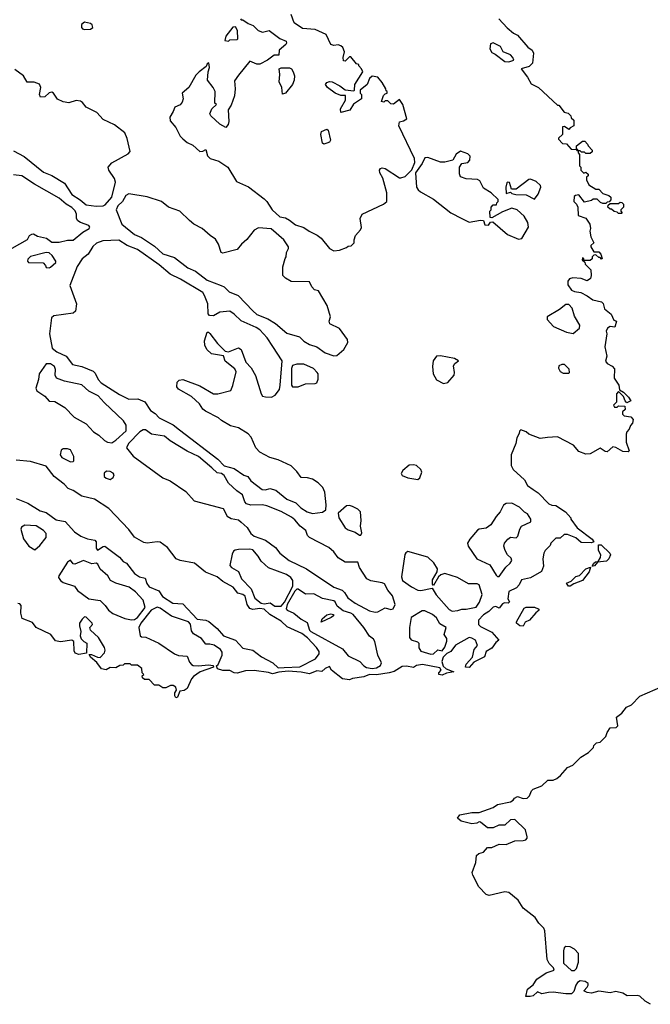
# Model space of a CAD drawing. Extents: x 2029826 to 2248070, y 228728 to 402406.
# Tile 210 of 256: x 2111769 to 2116198, y 361200 to 368110. Entities that reach past the tile are written whole.
import ezdxf

# ---------------------------------------------------------------- set-up
doc = ezdxf.new("R2010")
doc.units = 0

msp = doc.modelspace()

# ---------------------------------------------------------------- linework, layer by layer
at = {"layer": '0CON10XD'}
for points in [[(2113975, 366487.5), (2114015, 366492.5), (2114065, 366510), (2114075, 366520), (2114097, 366523), (2114117, 366543), (2114116.7, 366565), (2114126.7, 366595), (2114162.5, 366635), (2114169.3, 366650.7), (2114158.8, 366715), (2114174.1, 366745.9), (2114323.6, 366816.4), (2114347.5, 366835), (2114348, 366895), (2114318.8, 366998.8), (2114298, 367035), (2114296.2, 367055), (2114303.8, 367065), (2114315, 367070), (2114335, 367066.2), (2114435, 367000), (2114445, 367000), (2114475, 367010), (2114523, 367057), (2114543, 367107), (2114542.5, 367135), (2114431.2, 367365), (2114435, 367392.5), (2114465, 367400), (2114487.5, 367415), (2114460, 367515), (2114435, 367550), (2114395, 367517.5), (2114375, 367520), (2114355, 367540), (2114335, 367540), (2114325, 367530), (2114310, 367535), (2114323, 367577), (2114335, 367590), (2114350, 367595), (2114350, 367605), (2114341.7, 367611.7), (2114340, 367625), (2114315, 367670), (2114285, 367707.5), (2114245, 367712.5), (2114225, 367697.5), (2114210, 367655), (2114160, 367615), (2114160, 367595), (2114170, 367585), (2114170, 367555), (2114113.6, 367516.4), (2114087.5, 367475), (2114025, 367457.5), (2114021.2, 367485), (2114057.5, 367545), (2114057, 367577), (2114025, 367577.5), (2113985, 367593.8), (2113930, 367635), (2113916.7, 367655), (2113925, 367670), (2113945, 367676.7), (2113963, 367673), (2114017.5, 367645), (2114055, 367617.5), (2114115, 367610), (2114120, 367615), (2114122.5, 367655), (2114177.5, 367745), (2114170, 367765), (2114150, 367785), (2114150, 367795), (2114135, 367800), (2114095, 367850), (2114085, 367850), (2114055, 367820), (2114041.7, 367821.7), (2114040, 367845), (2114050, 367885), (2114037.5, 367915), (2114025, 367926.7), (2114005, 367933.3), (2113975, 367929.2), (2113955, 367936.2), (2113920, 368005), (2113845, 368042), (2113755, 368047.5), (2113697, 368087), (2113675, 368147.5)], [(2112225, 368040), (2112265, 368042.5), (2112282.5, 368055), (2112277.5, 368075), (2112265, 368083.3), (2112225, 368093.3), (2112203.9, 368076.1), (2112202.5, 368055), (2112210, 368045), (2112225, 368040)], [(2113320, 368115), (2113325, 368110), (2113335, 368110), (2113372.3, 368082.3), (2113408.8, 368068.8), (2113443.3, 368035), (2113475, 368022.5), (2113520, 368035), (2113595, 367977.5), (2113639.3, 367959.3), (2113642.5, 367945), (2113637.5, 367935), (2113590, 367895), (2113588.3, 367861.7), (2113555, 367860), (2113510, 367825), (2113455, 367797.5), (2113435, 367797.5), (2113385, 367820), (2113305, 367720), (2113278.3, 367681.7), (2113282.5, 367625), (2113276.2, 367575), (2113255, 367510), (2113233, 367477), (2113236.7, 367395), (2113232.5, 367375), (2113216.1, 367353.9), (2113175, 367376), (2113111.2, 367435), (2113105, 367450), (2113117.5, 367485), (2113150, 367515), (2113140, 367525), (2113142.5, 367605), (2113127.5, 367635), (2113087.5, 367685), (2113092.5, 367745), (2113102.5, 367775), (2113097, 367807), (2113085, 367800), (2113078.8, 367781.2), (2113028.8, 367745), (2113005, 367720), (2112956.1, 367633.9), (2112910, 367595), (2112916.7, 367555), (2112909.1, 367530.9), (2112895, 367512), (2112857.5, 367495), (2112846.7, 367465), (2112823.3, 367425), (2112825, 367400), (2112865, 367352.5), (2112895, 367293.3), (2112913.6, 367273.6), (2112945, 367249.2), (2112985, 367230), (2113035, 367183.8), (2113053.9, 367186.1), (2113075, 367200), (2113088.8, 367155), (2113105.9, 367135.9), (2113166.8, 367116.8), (2113231.2, 367075), (2113292.5, 366975), (2113376.1, 366936.1), (2113485, 366853.3), (2113503.3, 366835), (2113541.2, 366775), (2113595, 366726.2), (2113635, 366718.8), (2113664.1, 366704.1), (2113705, 366671.2), (2113765, 366652), (2113802.5, 366625), (2113858.8, 366598.8), (2113885.9, 366575.9), (2113945, 366503.8), (2113975, 366487.5)], [(2113235, 367960), (2113245, 367967.5), (2113295, 367970), (2113300, 367975), (2113297.5, 368035), (2113285, 368060), (2113265, 368057.5), (2113217.5, 367995), (2113210, 367965), (2113235, 367960)], [(2115133.3, 368115), (2115192.7, 368052.7), (2115235.9, 368015.9), (2115265, 368002.5), (2115338.3, 367918.3), (2115367.5, 367895), (2115376.7, 367875), (2115370, 367805), (2115347.7, 367782.3), (2115290, 367765), (2115336.1, 367706.1), (2115360.3, 367660.3), (2115413.3, 367635), (2115545, 367510), (2115555, 367510), (2115591.7, 367461.7), (2115620, 367455), (2115640, 367435), (2115641.7, 367421.7), (2115660, 367405), (2115660, 367365), (2115635, 367350), (2115625, 367340), (2115595, 367360), (2115581.7, 367358.3), (2115580, 367305), (2115551.7, 367278.3), (2115551.7, 367271.7), (2115581.7, 367241.7), (2115608.3, 367238.3), (2115641.7, 367201.7), (2115680, 367200), (2115681.7, 367191.7), (2115690, 367190), (2115690, 367175), (2115700, 367165), (2115700, 367085), (2115710, 367075), (2115710, 367055), (2115731.7, 367031.7), (2115745, 367040), (2115760, 367025), (2115760, 367015), (2115750, 367005), (2115750, 366985), (2115765, 366950), (2115815, 366920), (2115835, 366920), (2115865, 366890), (2115907, 366877), (2115920, 366865), (2115920, 366845), (2115908.3, 366831.7), (2115895, 366830), (2115885, 366820), (2115865, 366820), (2115847, 366827), (2115825, 366850), (2115795, 366850), (2115785, 366840), (2115735, 366830), (2115695, 366880), (2115673, 366877), (2115661.7, 366868.3), (2115660, 366835), (2115680, 366815), (2115687.5, 366795), (2115690, 366735), (2115745, 366717.5), (2115772.5, 366675), (2115777.5, 366645), (2115772.5, 366625), (2115780, 366585), (2115800, 366545), (2115780, 366525), (2115780, 366515), (2115801.7, 366481.7), (2115835, 366480), (2115850, 366465), (2115860, 366435), (2115855, 366430), (2115845, 366440), (2115835, 366440), (2115815, 366460), (2115801.7, 366458.3), (2115790, 366445), (2115788.3, 366431.7), (2115775, 366420), (2115730, 366420), (2115730, 366435), (2115721.7, 366438.3), (2115720, 366425), (2115738.3, 366408.3), (2115740, 366395), (2115780, 366355), (2115782.5, 366315), (2115777, 366293), (2115755, 366277.5), (2115713, 366293), (2115652.7, 366297.3), (2115629.3, 366290.7), (2115617.5, 366275), (2115618.3, 366248.3), (2115645, 366212.5), (2115665, 366202.5), (2115710, 366195), (2115755, 366172.5), (2115793, 366143), (2115855, 366130), (2115867, 366117), (2115875, 366080), (2115923, 366043), (2115941.7, 366001.7), (2115960, 365995), (2115947.5, 365952.5), (2115915, 365957.5), (2115897.5, 365945), (2115887.5, 365925), (2115892.5, 365905), (2115877.5, 365815), (2115891.7, 365748.3), (2115883, 365713), (2115895, 365697.5), (2115929.3, 365679.3), (2115945, 365660), (2115943.6, 365593.6), (2115977.5, 365545), (2115981.7, 365511.7), (2116010, 365495), (2116045, 365460), (2116060, 365435), (2116031.7, 365421.7), (2116020, 365435), (2116010, 365465), (2115975, 365500), (2115960, 365485), (2115960, 365425), (2115940, 365405), (2115945, 365390), (2115965, 365390), (2115975, 365400), (2116018.3, 365398.3), (2116020, 365375), (2116001.7, 365358.3), (2116001.7, 365341.7), (2116015, 365330), (2116061.7, 365321.7), (2116077.5, 365305), (2116071.7, 365278.3), (2116058.3, 365261.7), (2116050, 365235), (2116031.7, 365218.3), (2116028.3, 365201.7), (2116027.5, 365145), (2116050, 365085), (2116042.5, 365077.5), (2116005, 365078.8), (2115955, 365108), (2115935, 365111.2), (2115895, 365078), (2115879.3, 365079.3), (2115845, 365102.5), (2115775, 365063.3), (2115745, 365060), (2115695, 365080), (2115657.5, 365125), (2115545, 365181.2), (2115475, 365178.8), (2115425, 365170), (2115345, 365200), (2115325, 365217.5), (2115288.3, 365231.7), (2115278.3, 365221.7), (2115277.5, 365205), (2115260, 365175), (2115253.8, 365135), (2115220, 365055), (2115220.7, 364980.7), (2115234.1, 364954.1), (2115315, 364880), (2115335, 364840), (2115375, 364812.5)], [(2115205, 367813.3), (2115240, 367825), (2115232.5, 367845), (2115215, 367862.5), (2115163.3, 367883.3), (2115145, 367922.5), (2115095, 367947.5), (2115075, 367940), (2115071.2, 367905), (2115085, 367880), (2115108.8, 367868.8), (2115175, 367817.5), (2115205, 367813.3)], [(2112305, 366800.8), (2112355, 366803.3), (2112369.5, 366810.5), (2112415.9, 366864.1), (2112440.7, 366969.3), (2112435.8, 366995), (2112394.4, 367055), (2112390, 367075), (2112416, 367105), (2112530.8, 367169.2), (2112543.8, 367185), (2112524, 367275), (2112506.2, 367315), (2112435, 367371.2), (2112355, 367410), (2112309.4, 367459.4), (2112236.2, 367495), (2112209.7, 367529.7), (2112195, 367538.8), (2112165, 367542.5), (2112115, 367527.5), (2112074.3, 367534.3), (2112035, 367553.3), (2112006.7, 367595), (2111995, 367602.5), (2111975, 367596.7), (2111945, 367568.8), (2111915, 367566.7), (2111908, 367585), (2111916.2, 367635), (2111907.7, 367657.7), (2111870.7, 367670.7), (2111821.7, 367671.7), (2111796.7, 367715), (2111735, 367761.2)], [(2113615, 367587.5), (2113608.8, 367635), (2113590, 367675), (2113596.7, 367725), (2113590, 367765), (2113605, 367772.5), (2113663, 367773), (2113677.5, 367765), (2113690, 367745), (2113698.8, 367715), (2113696.2, 367685), (2113684, 367655), (2113635, 367594), (2113615, 367587.5)], [(2113905, 367237.5), (2113894.2, 367244.2), (2113884.3, 367305), (2113888.8, 367325), (2113925, 367342), (2113936, 367335), (2113952.5, 367265), (2113945, 367250), (2113925, 367242.5), (2113905, 367237.5)], [(2115775, 367170), (2115745, 367170), (2115735, 367180), (2115715, 367180), (2115705, 367190), (2115690, 367190), (2115688.3, 367198.3), (2115680, 367200), (2115680, 367225), (2115721.7, 367258.3), (2115738.3, 367258.3), (2115757, 367237), (2115760, 367225), (2115790, 367195), (2115788.3, 367181.7), (2115775, 367170)], [(2111725, 367190), (2111799.7, 367149.7), (2111935, 367040), (2111995.6, 367015.6), (2112083.3, 366963.3), (2112133.9, 366883.9), (2112194.2, 366845), (2112235, 366810), (2112305, 366800.8)], [(2115270.7, 366570.7), (2115295, 366573.3), (2115341.2, 366655), (2115337.7, 366687.7), (2115311.7, 366731.7), (2115262.5, 366775), (2115225, 366786.7), (2115158.3, 366761.7), (2115085, 366720), (2115071.7, 366721.7), (2115070, 366765), (2115080, 366775), (2115080, 366795), (2115095, 366810), (2115118.3, 366811.7), (2115120, 366825), (2115130, 366835), (2115128.3, 366848.3), (2115080, 366895), (2115025, 366927.5), (2115000, 366980), (2114985, 366987.5), (2114905, 366993.8), (2114865, 367007.5), (2114857.5, 367027.5), (2114857.1, 367075), (2114875, 367100), (2114915, 367107.5), (2114930, 367125), (2114931.7, 367151.7), (2114915, 367167.5), (2114865, 367187.5), (2114833.6, 367166.4), (2114810, 367125), (2114755, 367110), (2114725, 367110), (2114635, 367142.5), (2114615, 367140), (2114595, 367100), (2114547.5, 367035), (2114556.2, 366935), (2114566.7, 366915), (2114582.7, 366902.7), (2114675, 366850), (2114797.5, 366755), (2114874.1, 366714.1), (2114925, 366690), (2115005, 366702.5), (2115025, 366700), (2115035, 366670), (2115061.7, 366668.3), (2115075, 366690), (2115091.7, 366691.7), (2115195, 366603.3), (2115270.7, 366570.7)], [(2111715, 366507.5), (2111823, 366567), (2111837.5, 366595), (2111854.3, 366605.7), (2111865, 366607.1), (2111895, 366590), (2111957.3, 366577.3), (2111995, 366547.5), (2112045, 366547.5), (2112105, 366562.5), (2112145, 366562.5), (2112211.2, 366618.8), (2112257.5, 366645), (2112262.5, 366655), (2112255, 366666.7), (2112195, 366686.7), (2112178.3, 366698.3), (2112168.8, 366715), (2112167.1, 366745), (2112157.8, 366767.8), (2112135, 366792.9), (2112096.2, 366816.2), (2112047.2, 366857.2), (2111873.8, 366955), (2111785, 367014.2), (2111725, 367021.2)], [(2115385, 366850), (2115410, 366885), (2115427.5, 366935), (2115426.4, 366946.4), (2115395, 366973.3), (2115355, 366990), (2115345, 366987.5), (2115255, 366920), (2115221.7, 366921.7), (2115208.3, 366968.3), (2115195, 366970), (2115190, 366965), (2115182.5, 366935), (2115185, 366890), (2115215, 366900), (2115225, 366890), (2115253.6, 366883.6), (2115325, 366880), (2115385, 366850)], [(2113975, 365751.2), (2113995, 365754), (2114045.8, 365795), (2114072.5, 365845), (2114072, 365865), (2114015, 365942), (2113946.4, 365976.4), (2113943.3, 365995), (2113951.2, 366025), (2113928.8, 366105), (2113866.7, 366206.7), (2113840, 366215), (2113820, 366235), (2113805, 366270), (2113675, 366273.3), (2113635, 366296.7), (2113617.5, 366315), (2113617.5, 366375), (2113632.5, 366435), (2113640, 366445), (2113642.5, 366475), (2113656.7, 366505), (2113656.7, 366515), (2113623.3, 366565), (2113535, 366641.2), (2113445, 366650), (2113416.1, 366633.9), (2113365, 366566.7), (2113325.8, 366534.2), (2113295, 366498), (2113195, 366470.8), (2113184, 366475), (2113164.2, 366535), (2113145, 366568.8), (2113106.2, 366595), (2113051.2, 366645), (2112991.2, 366675), (2112961.1, 366701.1), (2112893.8, 366765), (2112813.3, 366795), (2112765, 366832.9), (2112665, 366866.9), (2112535, 366887.1), (2112514.4, 366875.6), (2112491.2, 366835), (2112457.5, 366802.5), (2112446, 366775), (2112485, 366676), (2112575, 366602.9), (2112625, 366580.6), (2112715, 366520.6), (2112775, 366467.5), (2112855, 366440.6), (2112949.1, 366369.1), (2113004.5, 366344.5), (2113085, 366282), (2113184.2, 366244.2), (2113204.1, 366234.1), (2113240.3, 366200.3), (2113302.5, 366175), (2113405, 366066.7), (2113435, 366041.2), (2113511.2, 366011.2), (2113565, 365978.8), (2113645, 365910), (2113733.6, 365883.6), (2113765, 365853.3), (2113805, 365830), (2113855, 365813.8), (2113915, 365771.2), (2113975, 365751.2)], [(2115995, 366750), (2115975, 366750), (2115965, 366760), (2115943, 366763), (2115925, 366780), (2115915, 366780), (2115900, 366795), (2115901.7, 366808.3), (2115915, 366820), (2115975, 366820), (2115985, 366830), (2115997, 366827), (2116010, 366815), (2116010, 366795), (2115990, 366775), (2115990, 366765), (2116000, 366755), (2115995, 366750)], [(2113825, 364643.8), (2113896.4, 364653.6), (2113919.5, 364670.5), (2113922, 364705), (2113912, 364795), (2113897.4, 364827.4), (2113865, 364859.2), (2113825, 364884.3), (2113790, 364895), (2113745, 364896.2), (2113715, 364938.8), (2113675, 364978.8), (2113585, 365022), (2113525, 365038), (2113455, 365075.8), (2113426.2, 365105), (2113395, 365180), (2113373.7, 365203.7), (2113305, 365245.6), (2113250.3, 365260.3), (2113185, 365298), (2113165, 365316.2), (2113073, 365363), (2113055, 365376.7), (2113032.5, 365415), (2112975.4, 365465.4), (2112885, 365515.8), (2112872.9, 365532.9), (2112874.6, 365565.4), (2112889.7, 365580.3), (2112915, 365584), (2113035, 365540), (2113130, 365485), (2113160, 365485), (2113252.7, 365507.3), (2113266.8, 365543.2), (2113288.3, 365638.3), (2113278.9, 365658.9), (2113212.9, 365712.9), (2113199.7, 365749.7), (2113115, 365764.3), (2113083.3, 365795), (2113068.6, 365825), (2113066, 365855), (2113085, 365917.5), (2113095, 365917.5), (2113105, 365907.5), (2113157.3, 365837.3), (2113212.5, 365782.5), (2113235, 365778), (2113305, 365807.5), (2113325, 365796.2), (2113356.8, 365706.8), (2113395, 365666.2), (2113425, 365613.8), (2113465, 365483.3), (2113475, 365468.8), (2113495, 365463.8), (2113538.3, 365461.7), (2113563.3, 365475), (2113594, 365515), (2113599.2, 365545), (2113612, 365715), (2113545.8, 365815.8), (2113507.9, 365877.9), (2113454.3, 365934.3), (2113430.3, 365950.3), (2113325, 365996), (2113275, 366044), (2113245, 366064), (2113175, 366058), (2113128.9, 366031.1), (2113101.2, 366035), (2113093.1, 366045), (2113089.2, 366115), (2113067.5, 366175), (2113054, 366195), (2112898.3, 366288.3), (2112825, 366324.3), (2112748.9, 366388.9), (2112595, 366497.1), (2112524.4, 366524.4), (2112465, 366562), (2112352.7, 366557.3), (2112307.7, 366542.3), (2112282.1, 366517.9), (2112248.8, 366465), (2112208.3, 366431.7), (2112172.2, 366377.8), (2112122, 366245), (2112166.9, 366115), (2112161.2, 366065), (2112145, 366051.2), (2112007.7, 366032.3), (2111991.7, 366018.3), (2111979.2, 365905), (2111996.2, 365805), (2112028.7, 365778.7), (2112095, 365749.4), (2112140, 365690), (2112205, 365676), (2112285, 365644), (2112299.7, 365629.7), (2112319.4, 365585), (2112340.5, 365560.5), (2112470.3, 365480.3), (2112535, 365446.2), (2112598.6, 365448.6), (2112647.3, 365427.3), (2112686.8, 365366.8), (2112720, 365345), (2112748.8, 365315), (2112845.5, 365265.5), (2112890.5, 365230.5), (2113159.2, 365025), (2113205, 364978.8), (2113275, 364959.4), (2113343.6, 364913.6), (2113370, 364905), (2113393, 364873), (2113472.8, 364812.8), (2113495, 364810.8), (2113525, 364820), (2113567, 364807), (2113644.3, 364744.3), (2113708.3, 364718.3), (2113744.2, 364684.2), (2113787.5, 364655), (2113825, 364643.8)], [(2111975, 366367.5), (2111985, 366372.5), (2112022.5, 366405), (2112022.5, 366415), (2111995.8, 366455.8), (2111975, 366473.3), (2111953.6, 366476.4), (2111845, 366447.5), (2111825, 366430), (2111822.5, 366415), (2111830, 366405), (2111933, 366403), (2111950, 366385), (2111955, 366370), (2111975, 366367.5)], [(2115655, 365907.5), (2115700, 365945), (2115702.5, 365965), (2115665, 366030), (2115647.5, 366085), (2115625, 366110), (2115605, 366110), (2115560, 366075), (2115473.3, 366025), (2115473.3, 366005), (2115517.7, 365957.7), (2115607.7, 365917.7), (2115655, 365907.5)], [(2114745, 365557.5), (2114775, 365563.3), (2114820, 365615), (2114823, 365633), (2114815, 365680), (2114825, 365697.5), (2114850, 365715), (2114823, 365733), (2114725, 365750), (2114695, 365747.5), (2114673.6, 365716.4), (2114667.5, 365675), (2114672.5, 365625), (2114695, 365582.5), (2114745, 365557.5)], [(2112415, 365141.2), (2112445, 365160), (2112517.5, 365225), (2112516.7, 365265), (2112496.7, 365295), (2112362.3, 365422.3), (2112320.5, 365470.5), (2112255, 365502), (2112205, 365546.2), (2112084, 365574), (2112027.5, 365595), (2112018, 365615), (2112019.4, 365655), (2112012.5, 365675), (2111985, 365695.8), (2111955, 365693.8), (2111906, 365625), (2111901.2, 365585), (2111883.3, 365525), (2111890, 365505), (2111945, 365468.8), (2111975, 365433.3), (2112015, 365431.2), (2112085, 365388.8), (2112151.2, 365321.2), (2112235, 365274), (2112287.2, 365217.2), (2112325, 365194.4), (2112365, 365157.5), (2112385, 365145.8), (2112415, 365141.2)], [(2113685, 365533.8), (2113725, 365534.2), (2113775.7, 365554.3), (2113844.2, 365555.8), (2113855, 365561.2), (2113864.1, 365585.9), (2113864, 365624), (2113858.8, 365635), (2113832.3, 365662.3), (2113765, 365691.2), (2113715, 365691.2), (2113685, 365682.5), (2113678.3, 365661.7), (2113676.7, 365545), (2113685, 365533.8)], [(2115625, 365630), (2115630, 365635), (2115627, 365657), (2115595, 365690), (2115575, 365690), (2115555, 365680), (2115552.5, 365665), (2115565, 365640), (2115585, 365630), (2115625, 365630)], [(2114265, 363951.2), (2114285, 363953.8), (2114335, 363981.2), (2114375, 363970.8), (2114392.5, 363975), (2114406.7, 364005), (2114385.9, 364065.9), (2114354, 364105), (2114330.3, 364150.3), (2114315, 364158.1), (2114235, 364171.5), (2114206, 364185), (2114156.2, 364265), (2114143, 364303), (2114055, 364303.8), (2114005, 364334), (2113975, 364376.2), (2113940, 364405), (2113803.3, 364475), (2113790.5, 364490.5), (2113777.5, 364525), (2113738, 364555), (2113700.6, 364600.6), (2113677.5, 364617.5), (2113605, 364658.6), (2113505, 364699.2), (2113475, 364705.8), (2113392.7, 364702.7), (2113361.7, 364711.7), (2113350, 364725), (2113332.5, 364775), (2113292.7, 364802.7), (2113236.1, 364856.1), (2113205, 364910), (2113185, 364924), (2113155, 364930), (2113119.2, 364965), (2113023.6, 365043.6), (2112945, 365081.9), (2112825, 365153.1), (2112785, 365187.1), (2112695, 365202), (2112651.2, 365231.2), (2112635, 365232.5), (2112612.3, 365217.7), (2112533.6, 365136.4), (2112520, 365105), (2112566.6, 365046.6), (2112773.7, 364893.7), (2112825, 364872.5), (2112935, 364797.5), (2112995, 364732.9), (2113198.8, 364678.8), (2113226.1, 364626.1), (2113255, 364608.8), (2113305, 364598.8), (2113325, 364583.8), (2113366.2, 364545), (2113393.2, 364503.2), (2113414.3, 364484.3), (2113495, 364456.2), (2113565.8, 364405.8), (2113596.2, 364365), (2113661.2, 364315), (2113783.3, 364255), (2113975, 364126.2), (2114032.5, 364105), (2114050.5, 364090.5), (2114073.4, 364053.4), (2114125, 364014.3), (2114225, 363961.2), (2114265, 363951.2)], [(2112125, 365007.5), (2112145, 365010), (2112150, 365015), (2112150, 365045), (2112125, 365090), (2112105, 365097.5), (2112075, 365097.5), (2112060.7, 365089.3), (2112053.3, 365055), (2112065, 365037.5), (2112125, 365007.5)], [(2113585, 363560), (2113625, 363563.8), (2113735, 363568.8), (2113846.4, 363623.6), (2113871.7, 363658.3), (2113872, 363675), (2113853.7, 363703.7), (2113790.9, 363770.9), (2113751.1, 363801.1), (2113648.3, 363848.3), (2113605, 363889.2), (2113524.6, 363934.6), (2113485, 363972.9), (2113455, 363978.6), (2113405, 363971.4), (2113385, 363977.5), (2113365.7, 364005), (2113352.9, 364065), (2113336.9, 364076.9), (2113301.2, 364085), (2113268, 364128), (2113195, 364168), (2113155, 364200.6), (2113073, 364233), (2112996.3, 364296.3), (2112895, 364313.3), (2112868.8, 364325), (2112808, 364405), (2112755, 364442.5), (2112735, 364446), (2112699.5, 364440.5), (2112665, 364436.2), (2112640.7, 364440.7), (2112575, 364477.5), (2112535, 364532.5), (2112395, 364680), (2112295, 364743.8), (2112206.1, 364766.1), (2112145, 364806.7), (2112109.5, 364819.5), (2112080.3, 364850.3), (2112011.2, 364905), (2111955.7, 364975.7), (2111845, 365010), (2111745, 365018)], [(2112405, 364882.5), (2112425, 364897.5), (2112432.5, 364915), (2112425, 364927.5), (2112405, 364940), (2112378.3, 364941.7), (2112363, 364927), (2112362.5, 364905), (2112375, 364892.5), (2112405, 364882.5)], [(2114565, 364882.5), (2114580, 364895), (2114593.3, 364935), (2114585, 364952.5), (2114555, 364980), (2114535, 364986.7), (2114505, 364983.3), (2114460, 364945), (2114446.7, 364925), (2114455, 364910), (2114493.9, 364893.9), (2114565, 364882.5)], [(2115375, 364812.5), (2115409.3, 364789.3), (2115485, 364712.5), (2115505, 364702.5), (2115535, 364700), (2115602.5, 364655), (2115640, 364615), (2115640, 364605), (2115683.4, 364543.4), (2115788, 364465), (2115800, 364445), (2115785, 364439.2), (2115710.7, 364440.7), (2115673.6, 364473.6), (2115615, 364497.5), (2115593, 364497), (2115565, 364470), (2115535, 364470), (2115521.7, 364458.3), (2115500, 364435), (2115495, 364420), (2115460, 364385), (2115450, 364365), (2115442.5, 364325), (2115447.5, 364275), (2115433, 364237), (2115355, 364192.5), (2115291.7, 364178.3), (2115276.1, 364143.9), (2115257.7, 364122.3), (2115203.3, 364096.7), (2115197.5, 364045), (2115207.5, 364025), (2115200, 364015), (2115173, 364017), (2115160, 364010), (2115135, 363980), (2115111.7, 363991.7), (2115095, 363987.5), (2115063, 363957), (2115025, 363932.5), (2114990, 363895), (2114990, 363865), (2115005, 363850), (2115085, 363812.5), (2115133.3, 363755), (2115112, 363738), (2115085, 363700), (2115045.4, 363674.6), (2115032.5, 363637.5), (2114958, 363602), (2114925, 363563.1), (2114900, 363565), (2114903.6, 363586.4), (2114948.8, 363635), (2114960.5, 363689.5), (2114983, 363717), (2114970, 363755), (2114945, 363770), (2114925, 363774), (2114830, 363720), (2114796, 363675), (2114769.2, 363660.8), (2114743.3, 363636.7), (2114733.3, 363605), (2114742.3, 363572.3), (2114763.9, 363553.9), (2114817.5, 363532.5), (2114765, 363522.5), (2114735, 363510), (2114712.5, 363515), (2114713.3, 363525), (2114728.8, 363545), (2114720, 363560), (2114596.7, 363583.3), (2114555, 363577.5), (2114535, 363562.5), (2114485, 363572.5), (2114455, 363570), (2114397.5, 363535), (2114362.5, 363525), (2114275, 363512.9), (2114225, 363514), (2114185, 363498.8), (2114105, 363486.7), (2114085, 363477.5), (2114035, 363483.3), (2113957.5, 363545), (2113945, 363570), (2113913.9, 363556.1), (2113890, 363535), (2113855, 363540.8), (2113805, 363518.6), (2113745, 363530.8), (2113655, 363538), (2113588.3, 363531.7), (2113545, 363518.8), (2113515, 363529.2), (2113415, 363541.9), (2113355, 363540.8), (2113295.6, 363524.4), (2113275, 363526.9), (2113245, 363542), (2113195, 363542.9), (2113157.5, 363555), (2113150, 363575), (2113162.5, 363585), (2113190.7, 363649.3), (2113190.5, 363670.5), (2113178.7, 363688.7), (2113135, 363719.4), (2113105, 363728), (2113075, 363727.5), (2113045, 363766.7), (2112989.7, 363799.7), (2112975, 363820), (2112967.3, 363867.3), (2112954.5, 363884.5), (2112834.5, 363924.5), (2112755, 363980), (2112735, 363986.2), (2112691.2, 363965), (2112618.8, 363875), (2112606.2, 363845), (2112615.9, 363785.9), (2112625, 363778.8), (2112655, 363775.8), (2112745, 363734), (2112855, 363660), (2112885, 363646.7), (2112945, 363642.5), (2112960.9, 363600.9), (2112974.4, 363584.4), (2112987, 363577), (2113025, 363576), (2113095, 363582.5), (2113126.7, 363576.7), (2113130, 363565), (2113036.7, 363533.3), (2112989.7, 363500.3), (2112976, 363485), (2112945, 363416.7), (2112925, 363401.2), (2112892.5, 363397.5), (2112877.5, 363355), (2112865, 363350), (2112857.5, 363365), (2112857.5, 363385), (2112870, 363405), (2112866.4, 363426.4), (2112846.4, 363436.4), (2112827, 363437), (2112795, 363420), (2112775, 363420), (2112745, 363440), (2112715, 363440), (2112678.3, 363478.3), (2112645, 363480), (2112631.7, 363491.7), (2112630, 363505), (2112640, 363515), (2112630, 363525), (2112627, 363557), (2112595, 363580), (2112555, 363580), (2112545, 363590), (2112505, 363590), (2112495, 363580), (2112473, 363577), (2112445, 363560), (2112405, 363562.5), (2112375, 363547.5), (2112343.6, 363553.6), (2112309.5, 363599.5), (2112266, 363635), (2112257.5, 363655), (2112274.2, 363655.8), (2112315, 363635.8), (2112335, 363633.8), (2112363.9, 363666.1), (2112368.8, 363685), (2112363.9, 363703.9), (2112322.5, 363775), (2112265.9, 363825.9), (2112262.5, 363845), (2112279.2, 363865), (2112277.5, 363875), (2112235, 363916), (2112225, 363918.8), (2112207, 363903), (2112188.8, 363875), (2112188.8, 363855), (2112197.5, 363815), (2112192.5, 363785), (2112200, 363765), (2112220, 363745), (2112240, 363735), (2112237.5, 363665), (2112185, 363654), (2112157.5, 363665), (2112150.5, 363680.5), (2112148.8, 363745), (2112134.2, 363754.2), (2112055, 363744.2), (2112020.8, 363750.8), (2111987.5, 363795), (2111885, 363843.3), (2111859.7, 363879.7), (2111787, 363907), (2111776.2, 363945), (2111778.3, 363998.3), (2111770.7, 364010.7), (2111755, 364013.3)], [(2111745, 364749.4), (2111825, 364716), (2111913.2, 364663.2), (2111955, 364652), (2112025, 364600), (2112088.3, 364588.3), (2112153.3, 364515), (2112197.5, 364485), (2112245, 364466.7), (2112297.5, 364457.5), (2112305.7, 364445), (2112305, 364400), (2112315, 364386.7), (2112355, 364413.8), (2112367.5, 364415), (2112468.8, 364338.8), (2112495, 364306.7), (2112520, 364295), (2112575, 364223.8), (2112610.9, 364200.9), (2112650, 364190), (2112661.8, 364151.8), (2112679.2, 364129.2), (2112745, 364102.3), (2112772.5, 364062.5), (2112845, 364015.8), (2112915, 364011.4), (2113015, 363902.9), (2113076.7, 363895), (2113096.4, 363886.4), (2113156.4, 363836.4), (2113201.2, 363785), (2113285.5, 363755.5), (2113335, 363700), (2113406.2, 363685), (2113467.9, 363637.9), (2113546.6, 363596.6), (2113585, 363560)], [(2114165, 364492.5), (2114172.5, 364507.5), (2114161.4, 364555), (2114168, 364595), (2114162, 364655), (2114143.8, 364675), (2114105, 364694.3), (2114085, 364700), (2114065, 364697.1), (2114004.4, 364645.6), (2114009.2, 364615), (2114055, 364543.8), (2114075, 364530), (2114125, 364513.3), (2114155, 364492.5), (2114165, 364492.5)], [(2115135, 364202.5), (2115182.7, 364267.3), (2115213.3, 364295), (2115223.8, 364315), (2115220.5, 364330.5), (2115194, 364355), (2115178, 364385), (2115168.8, 364415), (2115173.8, 364435), (2115196.1, 364463.9), (2115215, 364477.5), (2115255, 364472.5), (2115266.7, 364485), (2115280, 364535), (2115293.3, 364555), (2115357.5, 364585), (2115357.5, 364605), (2115335, 364642.5), (2115315, 364652.5), (2115278.3, 364688.3), (2115226.1, 364716.1), (2115185, 364713.3), (2115166.1, 364703.9), (2115143.8, 364655), (2115115.7, 364624.3), (2115078, 364565), (2115045, 364542.2), (2114996, 364534), (2114985, 364526.7), (2114930, 364465), (2114913.3, 364435), (2114918.8, 364415), (2114980, 364325), (2115070, 364285), (2115115, 364212.5), (2115125, 364202.5), (2115135, 364202.5)], [(2111875, 364390), (2111909.7, 364420.3), (2111953.8, 364475), (2111953.8, 364505), (2111936.7, 364525), (2111885, 364558.8), (2111805, 364562.5), (2111781.7, 364548.3), (2111777.5, 364535), (2111796.4, 364466.4), (2111834.1, 364414.1), (2111875, 364390)], [(2113605, 363993.3), (2113628, 364022), (2113686, 364134), (2113686.2, 364173.8), (2113673.8, 364195), (2113643.3, 364215), (2113515, 364263.3), (2113465, 364310), (2113443.8, 364345), (2113405, 364388.8), (2113385, 364393.8), (2113305, 364391.2), (2113282, 364388), (2113270.7, 364379.3), (2113260.7, 364359.3), (2113245, 364280), (2113256.4, 364266.4), (2113305, 364237.5), (2113326.7, 364185), (2113395.5, 364115.5), (2113420.7, 364050.7), (2113465, 364014), (2113485, 364010.8), (2113528.3, 364018.3), (2113560, 363995), (2113605, 363993.3)], [(2115795, 364274.2), (2115790, 364275), (2115801.2, 364295), (2115813.3, 364305), (2115831.7, 364308.3), (2115847.5, 364335), (2115850, 364355), (2115834.4, 364385), (2115832.5, 364425), (2115852.5, 364425), (2115913.3, 364365), (2115916.7, 364355), (2115906.7, 364325), (2115889.2, 364310.8), (2115826.4, 364303.6), (2115805, 364277.5), (2115795, 364274.2)], [(2114805, 363958), (2114845, 363963.8), (2114875, 363973.3), (2114905, 363972.5), (2114975, 363987.5), (2114997.7, 364022.3), (2115016.7, 364075), (2114995, 364142.5), (2114980.7, 364150.7), (2114921.2, 364151.2), (2114842.5, 364195), (2114755, 364223.3), (2114726.4, 364213.6), (2114710.7, 364199.3), (2114675, 364140), (2114668.3, 364148.3), (2114668.3, 364178.3), (2114700, 364235), (2114703.8, 364255), (2114677.9, 364297.9), (2114635, 364337.5), (2114495, 364376.7), (2114480.7, 364369.3), (2114473.6, 364356.4), (2114450.5, 364199.5), (2114456, 364175), (2114519.3, 364129.3), (2114565, 364105.7), (2114585, 364104.3), (2114665, 364120), (2114694.4, 364074.4), (2114785, 363970.8), (2114805, 363958)], [(2112555, 363898.8), (2112575, 363901.2), (2112595.6, 363914.4), (2112650, 363985), (2112635.4, 364035.4), (2112581.2, 364095), (2112537.5, 364127.5), (2112445, 364155.6), (2112406, 364175), (2112387.9, 364207.9), (2112335, 364254), (2112317.8, 364287.8), (2112305.9, 364295.9), (2112275, 364290), (2112216.4, 364313.6), (2112155, 364287.5), (2112145, 364290), (2112125, 364317.5), (2112105, 364302.5), (2112044.1, 364205.9), (2112041.2, 364195), (2112054.6, 364174.6), (2112075, 364161.1), (2112154, 364135), (2112175, 364104), (2112254.4, 364044.4), (2112335, 364033.3), (2112369.5, 363999.5), (2112393.3, 363965), (2112423.2, 363943.2), (2112507.3, 363907.3), (2112555, 363898.8)], [(2115635, 364134), (2115623.3, 364135), (2115610, 364155), (2115641.8, 364168.2), (2115675, 364202), (2115700.7, 364209.3), (2115744.2, 364255), (2115776.7, 364266.7), (2115767.8, 364235), (2115721.4, 364175), (2115659.2, 364150.8), (2115635, 364134)], [(2114245, 363556), (2114275, 363561.2), (2114301.7, 363578.3), (2114310, 363595), (2114285, 363650), (2114263.3, 363745), (2114253.3, 363763.3), (2114225, 363783.3), (2114185, 363843.3), (2114110.8, 363935), (2114095.4, 363945.4), (2114040.3, 363960.3), (2113998.6, 363995), (2113985, 364023.8), (2113975, 364031.4), (2113895, 364047.1), (2113835, 364080), (2113775, 364078.2), (2113725, 364114.2), (2113715, 364114), (2113701.2, 364098.8), (2113646.2, 364005), (2113640, 363975), (2113646.7, 363965), (2113695, 363944), (2113745, 363903.8), (2113788.6, 363878.6), (2113803.3, 363825), (2113812.5, 363815), (2114036.7, 363695), (2114075.5, 363645.5), (2114156.7, 363605), (2114186.7, 363575), (2114204.2, 363564.2), (2114245, 363556)], [(2115305, 363853.8), (2115282, 363855), (2115258.8, 363875), (2115256.7, 363885), (2115310.7, 363979.3), (2115325, 363986.7), (2115385, 363986.7), (2115410, 363975), (2115417.5, 363965), (2115392.9, 363947.1), (2115349.2, 363895), (2115317.5, 363882.5), (2115305, 363853.8)], [(2113885, 363882.5), (2113894, 363905), (2113925, 363933.8), (2113955, 363939.2), (2113972.5, 363935), (2113972.5, 363925), (2113956.7, 363915), (2113885, 363882.5)], [(2114655, 363657.5), (2114675, 363660), (2114705, 363687.5), (2114735, 363680), (2114753.6, 363706.4), (2114768.3, 363748.3), (2114767.7, 363767.7), (2114748.8, 363795), (2114763.3, 363845), (2114719.3, 363869.3), (2114695, 363911.2), (2114666.7, 363935), (2114615, 363960), (2114595, 363960), (2114517.5, 363915), (2114506.7, 363845), (2114506.7, 363775), (2114517.7, 363757.7), (2114563.6, 363743.6), (2114572.5, 363735), (2114571.7, 363701.7), (2114585, 363677.5), (2114655, 363657.5)], [(2115322.5, 362355), (2115332.5, 362365), (2115333.3, 362375), (2115320, 362425), (2115245.9, 362495.9), (2115216.4, 362493.6), (2115175, 362457.5), (2115133.6, 362456.4), (2115093, 362437), (2115055, 362437.5), (2115005, 362477.5), (2114995, 362480), (2114979.3, 362470.7), (2114945, 362466.2), (2114870, 362485), (2114842.5, 362505), (2114860.7, 362529.3), (2114945, 362546.7), (2114995, 362546.7), (2115095, 362580), (2115125, 362602.5), (2115215, 362620), (2115235, 362632.5), (2115243.6, 362646.4), (2115265, 362657.5), (2115305, 362643.3), (2115333.6, 362646.4), (2115348.3, 362661.7), (2115363, 362697), (2115375, 362710), (2115435, 362732.5), (2115478.3, 362771.7), (2115515, 362772.5), (2115540, 362785), (2115567.5, 362805), (2115615, 362862.5), (2115653, 362877), (2115710, 362935), (2115763, 362967), (2115798.3, 363001.7), (2115800, 363015), (2115820, 363035), (2115845, 363040), (2115885, 363080), (2115893.3, 363106.7), (2115915, 363140), (2115958.3, 363141.7), (2115970, 363155), (2115960, 363215), (2115996.4, 363243.6), (2116030, 363285), (2116065, 363302.5), (2116125, 363362.5), (2116285, 363433.3)], [(2116199.5, 361199.5), (2116161.7, 361221.7), (2116125, 361256.7), (2116105, 361262.5), (2116035, 361258.8), (2116005, 361276.7), (2115955, 361290), (2115915, 361280), (2115835, 361291.2), (2115785, 361277.5), (2115755, 361282.5), (2115730, 361295), (2115755, 361320), (2115760, 361335), (2115760, 361345), (2115739.3, 361359.3), (2115705, 361363.3), (2115685, 361353.3), (2115673.8, 361335), (2115660.7, 361289.3), (2115645, 361274.2), (2115605, 361272), (2115515, 361283.8), (2115482.5, 361282.5), (2115435, 361273.3), (2115405, 361287.5), (2115375, 361260), (2115353.6, 361253.6), (2115322.5, 361255), (2115335, 361306.7), (2115373.9, 361336.1), (2115400, 361375), (2115465, 361420), (2115521.7, 361438.3), (2115517.5, 361455), (2115487.5, 361485), (2115473.8, 361515), (2115456, 361715), (2115448.8, 361735), (2115415, 361770), (2115389.7, 361809.7), (2115305, 361873.3), (2115269.5, 361929.5), (2115205, 361983.3), (2115175, 361990), (2115065, 361964.2), (2115045, 361970), (2114994, 362025), (2114950, 362105), (2114945.8, 362125), (2114972.5, 362195), (2114976.7, 362245), (2114992.3, 362257.7), (2115025, 362267.5), (2115055, 362300), (2115085, 362300), (2115135, 362323.3), (2115185, 362322), (2115245, 362346), (2115305, 362348.8), (2115322.5, 362355)], [(2115645, 361436.7), (2115665, 361437.5), (2115678.3, 361451.7), (2115694, 361495), (2115692.5, 361555), (2115665, 361587.5), (2115635, 361602.9), (2115605, 361606), (2115593.5, 361596.5), (2115588.1, 361575), (2115588.1, 361488.1), (2115645, 361436.7)]]:
    msp.add_lwpolyline(points, dxfattribs=at)

doc.saveas('drawing.dxf')
